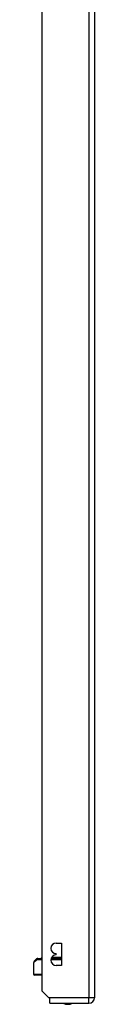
# Model space of a CAD drawing. Header units: inches. Extents: x 12 to 399, y 35 to 190.
# Tile 144 of 256: x 111.98 to 113.07, y 96.23 to 113.81. Entities that reach past the tile are written whole.
import ezdxf

# ---------------------------------------------------------------- set-up
doc = ezdxf.new("R2010")
doc.units = ezdxf.units.IN
doc.header["$MEASUREMENT"] = 0
doc.layers.add('Visible Edges(ANSI)', color=7, linetype='Continuous', lineweight=25)
doc.layers.add('Visible Tangent Edges(ANSI)', color=7, linetype='Continuous', lineweight=25)

msp = doc.modelspace()

# ---------------------------------------------------------------- linework, layer by layer
at = {"layer": 'Visible Edges(ANSI)'}
for p, q in [((112.136, 96.465), (112.136, 133.068)), ((113.07, 133.068), (113.07, 96.348)), ((112.386, 97.324), (112.481, 97.324)), ((112.481, 97.324), (112.481, 96.924)), ((112.058, 97.046), (112.056, 97.046)), ((112.058, 97.046), (112.136, 97.046)), ((112.295, 97.046), (112.481, 97.046)), ((112.474, 97.065), (112.303, 97.065)), ((112.386, 97.114), (112.386, 97.134)), ((111.98, 96.97), (111.98, 96.77)), ((111.992, 96.998), (112.028, 97.034)), ((112.481, 96.924), (112.386, 96.924)), ((112.136, 96.75), (112, 96.75)), ((112.253, 96.348), (112.136, 96.465)), ((112.27, 96.331), (112.253, 96.348)), ((112.27, 96.249), (112.27, 96.331)), ((112.27, 96.249), (112.971, 96.249))]:
    msp.add_line(p, q, dxfattribs=at)
at = {"layer": 'Visible Edges(ANSI)', "flags": 128}
msp.add_lwpolyline([(112.056, 97.046), (112.054, 97.046), (112.052, 97.046), (112.051, 97.045), (112.049, 97.045), (112.048, 97.045), (112.047, 97.045), (112.045, 97.044), (112.044, 97.044), (112.043, 97.043), (112.041, 97.043), (112.04, 97.043), (112.039, 97.042), (112.038, 97.041), (112.037, 97.041), (112.036, 97.04), (112.035, 97.04), (112.034, 97.039), (112.033, 97.038), (112.032, 97.038), (112.031, 97.037), (112.03, 97.036), (112.029, 97.036), (112.029, 97.035), (112.028, 97.034)], dxfattribs=at)
at = {"layer": 'Visible Edges(ANSI)'}
for centre, radius, start, end in [((112.386, 97.229), 0.095, 90, 270), ((112.139, 97.036), 0.0295, 96.1386, 160.5288), ((112.386, 97.019), 0.095, 90, 270), ((112.474, 97.036), 0.0295, 75.893, 90), ((112.02, 96.97), 0.0394, 135, 180), ((112, 96.77), 0.0197, 180, 270), ((112.971, 96.348), 0.099, 270, 0), ((112.593, 96.417), 0.187, 243.6399, 296.3601)]:
    msp.add_arc(centre, radius, start, end, dxfattribs=at)
at = {"layer": 'Visible Tangent Edges(ANSI)'}
for p, q in [((112.971, 133.068), (112.971, 96.348)), ((112.041, 97.026), (111.98, 96.97)), ((112.136, 97.026), (112.041, 97.026)), ((112.481, 97.026), (112.291, 97.026)), ((111.98, 96.77), (112.136, 96.77)), ((112.971, 96.348), (112.253, 96.348)), ((113.07, 96.348), (112.971, 96.348)), ((112.971, 96.249), (112.971, 96.348))]:
    msp.add_line(p, q, dxfattribs=at)
at = {"layer": 'Visible Tangent Edges(ANSI)', "flags": 128}
for points in [[(112.028, 97.034), (112.028, 97.034), (112.028, 97.034), (112.028, 97.034), (112.028, 97.034), (112.028, 97.034), (112.029, 97.034), (112.029, 97.034), (112.029, 97.034), (112.029, 97.034), (112.03, 97.034), (112.03, 97.034), (112.03, 97.033), (112.031, 97.033), (112.031, 97.033), (112.032, 97.033), (112.032, 97.032), (112.033, 97.032), (112.033, 97.031), (112.034, 97.031), (112.035, 97.03), (112.035, 97.03), (112.036, 97.029), (112.037, 97.029), (112.038, 97.028)], [(112.038, 97.028), (112.038, 97.028), (112.038, 97.028), (112.038, 97.028), (112.038, 97.028), (112.039, 97.028), (112.039, 97.027), (112.039, 97.027), (112.039, 97.027), (112.039, 97.027), (112.039, 97.027), (112.039, 97.027), (112.039, 97.027), (112.039, 97.027), (112.04, 97.027), (112.04, 97.027), (112.04, 97.027), (112.04, 97.027), (112.04, 97.027), (112.04, 97.026), (112.04, 97.026), (112.04, 97.026), (112.041, 97.026), (112.041, 97.026), (112.041, 97.026)]]:
    msp.add_lwpolyline(points, dxfattribs=at)
at = {"layer": 'Visible Tangent Edges(ANSI)'}
for centre, ratio, end_param in [((112.056, 97.026), 0.905633, 1.471837), ((112.058, 97.026), 0.880908, 1.570796)]:
    msp.add_ellipse(centre, major_axis=(0, 0.0197), ratio=ratio, start_param=0, end_param=end_param, dxfattribs=at)

doc.saveas('drawing.dxf')
